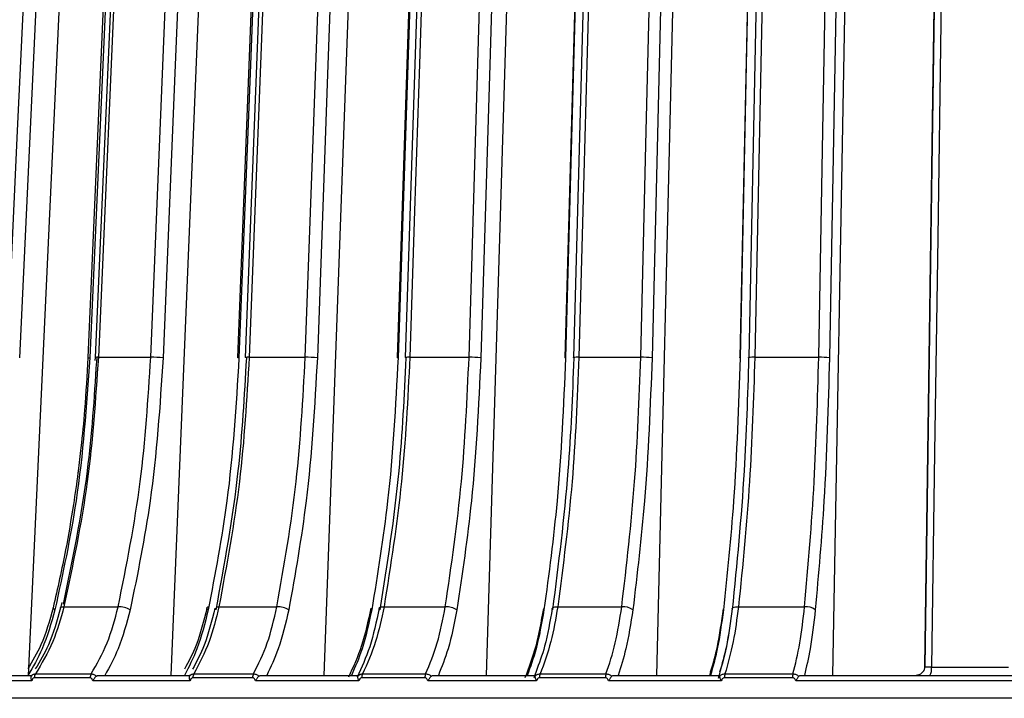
# Model space of a CAD drawing. Header units: millimetres. Extents: x -225 to 252, y -98 to 272.
# Tile 8 of 20: x -75 to -19, y 0 to 38. Entities that reach past the tile are written whole.
import ezdxf

# ---------------------------------------------------------------- set-up
doc = ezdxf.new("R2010")
doc.units = ezdxf.units.MM

msp = doc.modelspace()

# ---------------------------------------------------------------- linework, layer by layer
at = {"color": 7, "linetype": 'Continuous', "lineweight": 25}
for p, q in [((-74.325, 0.8), (-71.773, 55.614)), ((-66.217, 0.8), (-63.943, 55.614)), ((-57.509, 0.8), (-55.534, 55.614)), ((-48.28, 0.8), (-46.622, 55.614)), ((-38.614, 0.8), (-37.288, 55.614)), ((-28.598, 0.8), (-27.616, 55.614)), ((-70.534, 18.86), (-70.545, 18.683)), ((-70.439, 18.64), (-70.422, 18.837)), ((-70.349, 18.872), (-67.37, 18.872)), ((-61.777, 18.872), (-58.59, 18.872)), ((-52.646, 18.872), (-49.28, 18.872)), ((-43.038, 18.872), (-39.523, 18.872)), ((-33.04, 18.872), (-29.408, 18.872)), ((-72.432, 4.941), (-72.495, 4.646)), ((-72.305, 4.702), (-69.221, 4.702)), ((-63.497, 4.702), (-60.198, 4.702)), ((-54.113, 4.702), (-50.629, 4.702)), ((-44.24, 4.702), (-40.602, 4.702)), ((-33.966, 4.702), (-30.207, 4.702)), ((-23.385, 1.287), (-23.382, 1.3)), ((-22.996, 1.265), (-18.622, 1.265)), ((-78.908, 0.8), (-74.113, 0.8)), ((-70.816, 0.668), (-73.99, 0.668)), ((-73.929, 0.888), (-70.758, 0.888)), ((-70.314, 0.8), (-65.147, 0.8)), ((-61.583, 0.668), (-64.978, 0.668)), ((-64.925, 0.888), (-61.533, 0.888)), ((-61.083, 0.8), (-55.591, 0.8)), ((-51.792, 0.668), (-55.378, 0.668)), ((-55.333, 0.888), (-51.75, 0.888)), ((-51.298, 0.8), (-45.532, 0.8)), ((-45.473, 1.015), (-45.593, 0.66)), ((-41.532, 0.668), (-45.277, 0.668)), ((-45.239, 0.888), (-41.498, 0.888)), ((-41.049, 0.8), (-35.06, 0.8)), ((-30.896, 0.668), (-34.765, 0.668)), ((-34.736, 0.888), (-30.87, 0.888)), ((-30.428, 0.8), (-15.423, 0.8)), ((-74.134, 0.5), (-79.271, 0.5)), ((-65.133, 0.5), (-70.668, 0.5)), ((-55.542, 0.5), (-61.425, 0.5)), ((-45.448, 0.5), (-51.625, 0.5)), ((-34.942, 0.5), (-41.358, 0.5)), ((-15.462, 0.5), (-30.716, 0.5))]:
    msp.add_line(p, q, dxfattribs=at)
at = {"color": 7, "linetype": 'Continuous', "lineweight": 25, "flags": 128}
for points in [[(-75.54, 18.872), (-74.941, 31.742), (-74.553, 40.07), (-74.166, 48.398), (-73.778, 56.725)], [(-73.071, 56.691), (-74.058, 35.493), (-74.833, 18.837)], [(-69.277, 56.714), (-70.085, 38.379), (-70.945, 18.861)], [(-69.164, 56.691), (-70.098, 35.493), (-70.831, 18.837)], [(-68.876, 56.714), (-69.679, 38.379), (-70.534, 18.86)], [(-68.691, 56.725), (-69.255, 43.855), (-69.62, 35.527), (-69.984, 27.2), (-70.349, 18.872)], [(-67.37, 18.872), (-66.837, 31.742), (-66.491, 40.07), (-66.146, 48.398), (-65.8, 56.725)], [(-65.099, 56.691), (-65.979, 35.493), (-66.669, 18.837)], [(-60.972, 56.713), (-61.683, 38.377), (-62.44, 18.859)], [(-60.888, 56.691), (-61.71, 35.493), (-62.356, 18.837)], [(-60.541, 56.712), (-61.248, 38.377), (-61.999, 18.859)], [(-60.319, 56.725), (-60.815, 43.855), (-61.136, 35.527), (-61.456, 27.2), (-61.777, 18.872)], [(-58.59, 18.872), (-58.127, 31.742), (-57.827, 40.07), (-57.527, 48.398), (-57.227, 56.725)], [(-56.538, 56.691), (-57.302, 35.493), (-57.902, 18.837)], [(-52.118, 56.711), (-52.726, 38.376), (-53.373, 18.858)], [(-52.061, 56.691), (-52.764, 35.493), (-53.316, 18.837)], [(-51.662, 56.711), (-52.265, 38.376), (-52.907, 18.858)], [(-51.401, 56.725), (-51.824, 43.855), (-52.098, 35.527), (-52.372, 27.2), (-52.646, 18.872)], [(-49.28, 18.872), (-48.89, 31.742), (-48.639, 40.07), (-48.387, 48.398), (-48.135, 56.725)], [(-47.465, 56.691), (-48.106, 35.493), (-48.61, 18.837)], [(-42.795, 56.71), (-43.295, 38.374), (-43.827, 18.856)], [(-42.762, 56.691), (-43.34, 35.493), (-43.793, 18.837)], [(-42.318, 56.71), (-42.812, 38.374), (-43.338, 18.856)], [(-42.018, 56.725), (-42.365, 43.855), (-42.589, 35.527), (-42.813, 27.2), (-43.038, 18.872)], [(-39.523, 18.872), (-39.211, 31.742), (-39.01, 40.07), (-38.809, 48.398), (-38.607, 56.725)], [(-37.962, 56.691), (-38.475, 35.493), (-38.878, 18.837)], [(-33.089, 56.708), (-33.475, 38.373), (-33.886, 18.855)], [(-33.076, 56.691), (-33.523, 35.493), (-33.874, 18.837)], [(-32.595, 56.708), (-32.975, 38.373), (-33.38, 18.855)], [(-32.254, 56.725), (-32.521, 43.855), (-32.694, 35.527), (-32.867, 27.2), (-33.04, 18.872)], [(-29.408, 18.872), (-29.177, 31.742), (-29.028, 40.07), (-28.879, 48.398), (-28.73, 56.725)], [(-28.115, 56.691), (-28.495, 35.493), (-28.793, 18.837)], [(-23.382, 1.3), (-22.936, 32.319), (-22.585, 56.691)], [(-22.579, 56.707), (-22.968, 29.682), (-23.376, 1.285)], [(-22.198, 56.725), (-22.469, 37.869), (-22.645, 25.668), (-22.82, 13.467), (-22.996, 1.265)], [(-62.356, 18.837), (-62.403, 18.844), (-62.432, 18.851), (-62.442, 18.857), (-62.44, 18.859)], [(-53.316, 18.837), (-53.354, 18.844), (-53.374, 18.851), (-53.375, 18.857), (-53.373, 18.858)], [(-43.793, 18.837), (-43.823, 18.844), (-43.834, 18.851), (-43.827, 18.856)], [(-43.306, 18.837), (-43.335, 18.844), (-43.345, 18.851), (-43.338, 18.856)], [(-33.874, 18.837), (-33.894, 18.844), (-33.896, 18.851), (-33.886, 18.855)], [(-33.369, 18.837), (-33.389, 18.844), (-33.39, 18.851), (-33.38, 18.855)], [(-72.818, 4.526), (-72.869, 4.561), (-72.902, 4.594), (-72.918, 4.624), (-72.917, 4.647)], [(-72.495, 4.647), (-72.493, 4.651), (-72.471, 4.673), (-72.431, 4.689), (-72.375, 4.699), (-72.305, 4.702)], [(-64.105, 4.526), (-64.148, 4.561), (-64.174, 4.594), (-64.181, 4.624), (-64.179, 4.632)], [(-63.628, 4.691), (-63.573, 4.699), (-63.497, 4.702)], [(-54.333, 4.526), (-54.368, 4.561), (-54.384, 4.594), (-54.382, 4.624), (-54.361, 4.651), (-54.322, 4.673), (-54.266, 4.689), (-54.195, 4.699), (-54.113, 4.702)], [(-44.52, 4.526), (-44.547, 4.561), (-44.555, 4.594), (-44.544, 4.624), (-44.514, 4.651), (-44.467, 4.673), (-44.403, 4.689), (-44.327, 4.699), (-44.24, 4.702)], [(-34.305, 4.526), (-34.323, 4.561), (-34.322, 4.594), (-34.302, 4.624), (-34.264, 4.651), (-34.209, 4.673), (-34.139, 4.689), (-34.057, 4.699), (-33.966, 4.702)]]:
    msp.add_lwpolyline(points, dxfattribs=at)
at = {"color": 7, "linetype": 'Continuous', "lineweight": 25}
for centre, radius, start, end in [((-70.847, 19.053), 0.216, 242.9757, 274.0476), ((-70.401, 18.204), 0.67, 85.5785, 101.4802), ((-67.376, 11.619), 7.253, 84.4076, 89.954), ((-61.833, 17.911), 0.963, 86.7083, 99.9768), ((-58.566, 12.464), 6.408, 84.0466, 90.2126), ((-52.703, 17.553), 1.321, 87.4964, 98.8456), ((-49.23, 13.319), 5.553, 83.5875, 90.5112), ((-43.112, 17.427), 1.446, 87.0615, 99.0039), ((-39.451, 14.172), 4.701, 82.9973, 90.8748), ((-33.115, 16.996), 1.878, 87.7051, 98.1319), ((-29.317, 15.002), 3.871, 82.2254, 91.3413), ((-69.236, 3.237), 1.466, 61.6123, 89.4263), ((-64.069, 4.562), 0.131, 93.7659, 147.3259), ((-60.184, 3.385), 1.318, 60.0252, 90.5971), ((-50.591, 3.536), 1.167, 58.0442, 91.8858), ((-40.542, 3.689), 1.016, 55.5644, 93.3659), ((-30.129, 3.839), 0.867, 52.4415, 95.1337), ((-23.632, 1.16), 0.645, 326.0032, 9.3858), ((-73.592, 0.677), 0.398, 147.9393, 181.2873), ((-70.405, 0.677), 0.411, 149.1734, 181.3144), ((-64.539, 0.678), 0.44, 151.4865, 181.3403), ((-61.124, 0.678), 0.459, 152.8566, 181.3413), ((-54.877, 0.679), 0.501, 155.4057, 181.3171), ((-51.261, 0.68), 0.531, 156.9045, 181.2884), ((-44.679, 0.68), 0.597, 159.6723, 181.2098), ((-40.886, 0.681), 0.646, 161.2874, 181.1501), ((-34.004, 0.681), 0.761, 164.2471, 181.0175), ((-30.045, 0.682), 0.851, 165.9607, 180.9288)]:
    msp.add_arc(centre, radius, start, end, dxfattribs=at)
for points, knots in [([(-70.831, 18.837), (-71.024, 16.104), (-71.368, 11.22), (-72.374, 6.573), (-72.818, 4.526)], [0, 0, 0, 0, 0.559687, 1, 1, 1, 1]), ([(-72.338, 4.852), (-71.815, 7.355), (-70.875, 11.85), (-70.573, 16.556), (-70.439, 18.64)], [0, 0, 0, 0, 0.557039, 1, 1, 1, 1]), ([(-70.349, 18.872), (-70.507, 16.502), (-70.83, 11.666), (-71.807, 7.054), (-72.305, 4.702)], [0, 0, 0, 0, 0.490197, 1, 1, 1, 1]), ([(-70.945, 18.861), (-71, 17.868), (-71.094, 16.153), (-71.303, 14.001), (-71.446, 12.843), (-71.501, 12.397)], [0, 0, 0, 0, 0.457838, 0.79108, 1, 1, 1, 1]), ([(-69.221, 4.702), (-68.75, 7.054), (-67.825, 11.666), (-67.52, 16.502), (-67.37, 18.872)], [0, 0, 0, 0, 0.509803, 1, 1, 1, 1]), ([(-66.669, 18.837), (-66.85, 16.104), (-67.174, 11.22), (-68.122, 6.573), (-68.539, 4.526)], [0, 0, 0, 0, 0.559687, 1, 1, 1, 1]), ([(-62.356, 18.837), (-62.526, 16.104), (-62.828, 11.22), (-63.715, 6.573), (-64.105, 4.526)], [0, 0, 0, 0, 0.559687, 1, 1, 1, 1]), ([(-63.653, 4.526), (-63.173, 7.138), (-62.315, 11.803), (-62.039, 16.687), (-61.917, 18.837)], [0, 0, 0, 0, 0.559687, 1, 1, 1, 1]), ([(-61.777, 18.872), (-61.916, 16.502), (-62.2, 11.666), (-63.059, 7.054), (-63.497, 4.702)], [0, 0, 0, 0, 0.490197, 1, 1, 1, 1]), ([(-60.198, 4.702), (-59.788, 7.054), (-58.985, 11.666), (-58.72, 16.502), (-58.59, 18.872)], [0, 0, 0, 0, 0.509803, 1, 1, 1, 1]), ([(-57.902, 18.837), (-58.059, 16.104), (-58.34, 11.22), (-59.163, 6.573), (-59.525, 4.526)], [0, 0, 0, 0, 0.559687, 1, 1, 1, 1]), ([(-53.316, 18.837), (-53.461, 16.104), (-53.72, 11.22), (-54.478, 6.573), (-54.811, 4.526)], [0, 0, 0, 0, 0.559687, 1, 1, 1, 1]), ([(-54.333, 4.526), (-53.923, 7.138), (-53.191, 11.803), (-52.955, 16.687), (-52.851, 18.837)], [0, 0, 0, 0, 0.559687, 1, 1, 1, 1]), ([(-52.646, 18.872), (-52.765, 16.502), (-53.007, 11.666), (-53.74, 7.054), (-54.113, 4.702)], [0, 0, 0, 0, 0.490197, 1, 1, 1, 1]), ([(-50.629, 4.702), (-50.285, 7.054), (-49.611, 11.666), (-49.389, 16.502), (-49.28, 18.872)], [0, 0, 0, 0, 0.509803, 1, 1, 1, 1]), ([(-48.61, 18.837), (-48.742, 16.104), (-48.978, 11.22), (-49.669, 6.573), (-49.973, 4.526)], [0, 0, 0, 0, 0.559687, 1, 1, 1, 1]), ([(-43.793, 18.837), (-43.912, 16.104), (-44.125, 11.22), (-44.747, 6.573), (-45.021, 4.526)], [0, 0, 0, 0, 0.5596873, 1, 1, 1, 1]), ([(-44.52, 4.526), (-44.185, 7.138), (-43.584, 11.803), (-43.391, 16.687), (-43.306, 18.837)], [0, 0, 0, 0, 0.5596873, 1, 1, 1, 1]), ([(-43.038, 18.872), (-43.135, 16.502), (-43.333, 11.666), (-43.934, 7.054), (-44.24, 4.702)], [0, 0, 0, 0, 0.490197, 1, 1, 1, 1]), ([(-40.602, 4.702), (-40.327, 7.054), (-39.788, 11.666), (-39.61, 16.502), (-39.523, 18.872)], [0, 0, 0, 0, 0.509803, 1, 1, 1, 1]), ([(-38.878, 18.837), (-38.983, 16.104), (-39.172, 11.22), (-39.725, 6.573), (-39.968, 4.526)], [0, 0, 0, 0, 0.5596873, 1, 1, 1, 1]), ([(-33.874, 18.837), (-33.966, 16.104), (-34.13, 11.22), (-34.612, 6.573), (-34.824, 4.526)], [0, 0, 0, 0, 0.5596873, 1, 1, 1, 1]), ([(-34.305, 4.526), (-34.046, 7.138), (-33.584, 11.803), (-33.435, 16.687), (-33.369, 18.837)], [0, 0, 0, 0, 0.559687, 1, 1, 1, 1]), ([(-33.04, 18.872), (-33.115, 16.502), (-33.268, 11.666), (-33.73, 7.054), (-33.966, 4.702)], [0, 0, 0, 0, 0.4901968, 1, 1, 1, 1]), ([(-30.207, 4.702), (-30.003, 7.054), (-29.604, 11.666), (-29.472, 16.502), (-29.408, 18.872)], [0, 0, 0, 0, 0.509803, 1, 1, 1, 1]), ([(-28.793, 18.837), (-28.872, 16.104), (-29.011, 11.22), (-29.421, 6.573), (-29.601, 4.526)], [0, 0, 0, 0, 0.559687, 1, 1, 1, 1]), ([(-71.501, 12.397), (-71.504, 12.37), (-71.58, 11.737), (-71.801, 10.245), (-72.234, 7.668), (-72.67, 5.739), (-72.917, 4.646)], [0, 0, 0, 0, 0.010078, 0.239678, 0.569044, 1, 1, 1, 1]), ([(-72.918, 4.643), (-73.122, 3.911), (-73.482, 2.619), (-74.098, 1.609), (-74.365, 1.17)], [0, 0, 0, 0, 0.565886, 1, 1, 1, 1]), ([(-72.818, 4.526), (-73.035, 3.763), (-73.424, 2.395), (-74.065, 1.289), (-74.348, 0.8)], [0, 0, 0, 0, 0.558156, 1, 1, 1, 1]), ([(-72.496, 4.642), (-72.699, 3.911), (-73.057, 2.618), (-73.669, 1.607), (-73.935, 1.168)], [0, 0, 0, 0, 0.565694, 1, 1, 1, 1]), ([(-72.305, 4.702), (-72.496, 4.02), (-72.894, 2.598), (-73.575, 1.473), (-73.929, 0.888)], [0, 0, 0, 0, 0.480094, 1, 1, 1, 1]), ([(-70.758, 0.888), (-70.435, 1.449), (-69.789, 2.571), (-69.41, 3.992), (-69.221, 4.702)], [0, 0, 0, 0, 0.5, 1, 1, 1, 1]), ([(-68.539, 4.526), (-68.743, 3.763), (-69.11, 2.395), (-69.713, 1.289), (-69.979, 0.8)], [0, 0, 0, 0, 0.558156, 1, 1, 1, 1]), ([(-64.18, 4.629), (-64.36, 3.896), (-64.678, 2.599), (-65.221, 1.586), (-65.457, 1.146)], [0, 0, 0, 0, 0.565876, 1, 1, 1, 1]), ([(-64.105, 4.526), (-64.296, 3.763), (-64.639, 2.395), (-65.203, 1.289), (-65.452, 0.8)], [0, 0, 0, 0, 0.558156, 1, 1, 1, 1]), ([(-63.727, 4.628), (-63.906, 3.895), (-64.221, 2.599), (-64.761, 1.586), (-64.995, 1.147)], [0, 0, 0, 0, 0.566212, 1, 1, 1, 1]), ([(-63.497, 4.702), (-63.665, 4.02), (-64.015, 2.598), (-64.614, 1.473), (-64.925, 0.888)], [0, 0, 0, 0, 0.480094, 1, 1, 1, 1]), ([(-61.533, 0.888), (-61.252, 1.449), (-60.69, 2.571), (-60.362, 3.992), (-60.198, 4.702)], [0, 0, 0, 0, 0.5, 1, 1, 1, 1]), ([(-59.525, 4.526), (-59.703, 3.763), (-60.021, 2.395), (-60.545, 1.289), (-60.777, 0.8)], [0, 0, 0, 0, 0.558156, 1, 1, 1, 1]), ([(-54.865, 4.612), (-55.021, 3.881), (-55.336, 2.414), (-55.867, 1.273), (-56.134, 0.7)], [0, 0, 0, 0, 0.498045, 1, 1, 1, 1]), ([(-54.811, 4.526), (-54.975, 3.763), (-55.268, 2.395), (-55.75, 1.289), (-55.963, 0.8)], [0, 0, 0, 0, 0.558156, 1, 1, 1, 1]), ([(-54.386, 4.611), (-54.547, 3.856), (-54.86, 2.389), (-55.388, 1.25), (-55.644, 0.698)], [0, 0, 0, 0, 0.515281, 1, 1, 1, 1]), ([(-54.113, 4.702), (-54.257, 4.02), (-54.556, 2.598), (-55.067, 1.473), (-55.333, 0.888)], [0, 0, 0, 0, 0.480094, 1, 1, 1, 1]), ([(-51.75, 0.888), (-51.514, 1.449), (-51.042, 2.571), (-50.767, 3.992), (-50.629, 4.702)], [0, 0, 0, 0, 0.5, 1, 1, 1, 1]), ([(-49.973, 4.526), (-50.122, 3.763), (-50.389, 2.395), (-50.829, 1.289), (-51.023, 0.8)], [0, 0, 0, 0, 0.558156, 1, 1, 1, 1]), ([(-45.057, 4.597), (-45.186, 3.861), (-45.445, 2.387), (-45.885, 1.238), (-46.105, 0.663)], [0, 0, 0, 0, 0.500023, 1, 1, 1, 1]), ([(-45.021, 4.526), (-45.156, 3.763), (-45.397, 2.395), (-45.793, 1.289), (-45.968, 0.8)], [0, 0, 0, 0, 0.558156, 1, 1, 1, 1]), ([(-44.555, 4.597), (-44.681, 3.857), (-44.91, 2.522), (-45.299, 1.48), (-45.473, 1.015)], [0, 0, 0, 0, 0.554518, 1, 1, 1, 1]), ([(-44.24, 4.702), (-44.358, 4.02), (-44.603, 2.598), (-45.022, 1.473), (-45.239, 0.888)], [0, 0, 0, 0, 0.480094, 1, 1, 1, 1]), ([(-41.498, 0.888), (-41.309, 1.449), (-40.932, 2.571), (-40.712, 3.992), (-40.602, 4.702)], [0, 0, 0, 0, 0.5, 1, 1, 1, 1]), ([(-39.968, 4.526), (-40.087, 3.763), (-40.301, 2.395), (-40.653, 1.289), (-40.808, 0.8)], [0, 0, 0, 0, 0.558156, 1, 1, 1, 1]), ([(-34.844, 4.586), (-34.944, 3.843), (-35.136, 2.422), (-35.464, 1.309), (-35.62, 0.778)], [0, 0, 0, 0, 0.522228, 1, 1, 1, 1]), ([(-34.844, 4.586), (-34.943, 3.842), (-35.123, 2.498), (-35.43, 1.447), (-35.567, 0.978)], [0, 0, 0, 0, 0.554011, 1, 1, 1, 1]), ([(-34.824, 4.526), (-34.928, 3.763), (-35.114, 2.395), (-35.42, 1.289), (-35.556, 0.8)], [0, 0, 0, 0, 0.558156, 1, 1, 1, 1]), ([(-34.324, 4.585), (-34.424, 3.844), (-34.622, 2.36), (-34.961, 1.2), (-35.13, 0.619)], [0, 0, 0, 0, 0.499714, 1, 1, 1, 1]), ([(-34.324, 4.585), (-34.422, 3.841), (-34.599, 2.497), (-34.902, 1.445), (-35.037, 0.976)], [0, 0, 0, 0, 0.553992, 1, 1, 1, 1]), ([(-33.966, 4.702), (-34.057, 4.02), (-34.246, 2.598), (-34.569, 1.473), (-34.736, 0.888)], [0, 0, 0, 0, 0.4800942, 1, 1, 1, 1]), ([(-30.87, 0.888), (-30.731, 1.449), (-30.451, 2.571), (-30.288, 3.992), (-30.207, 4.702)], [0, 0, 0, 0, 0.5, 1, 1, 1, 1]), ([(-29.601, 4.526), (-29.689, 3.763), (-29.848, 2.395), (-30.108, 1.289), (-30.223, 0.8)], [0, 0, 0, 0, 0.558156, 1, 1, 1, 1]), ([(-23.385, 1.287), (-23.392, 1.225), (-23.403, 1.13), (-23.468, 1.016), (-23.537, 0.938), (-23.623, 0.875), (-23.714, 0.83), (-23.802, 0.804), (-23.848, 0.801), (-23.871, 0.8)], [0, 0, 0, 0, 0.210888, 0.323797, 0.442175, 0.568187, 0.703421, 0.848108, 1, 1, 1, 1]), ([(-22.996, 1.265), (-23.058, 1.266), (-23.184, 1.267), (-23.327, 1.275), (-23.366, 1.283), (-23.385, 1.287)], [0, 0, 0, 0, 0.3328435, 0.6660346, 1, 1, 1, 1]), ([(-74.157, 0.76), (-74.165, 0.745), (-74.182, 0.714), (-74.185, 0.649), (-74.172, 0.576), (-74.147, 0.526), (-74.134, 0.5)], [0, 0, 0, 0, 0.236075, 0.479693, 0.733544, 1, 1, 1, 1]), ([(-74.157, 0.76), (-74.129, 0.794), (-74.087, 0.847), (-74.003, 0.882), (-73.954, 0.886), (-73.929, 0.888)], [0, 0, 0, 0, 0.480439, 0.736529, 1, 1, 1, 1]), ([(-74.113, 0.8), (-74.119, 0.798), (-74.13, 0.795), (-74.148, 0.772), (-74.157, 0.76)], [0, 0, 0, 0, 0.501334, 1, 1, 1, 1]), ([(-73.99, 0.668), (-74.009, 0.664), (-74.048, 0.656), (-74.103, 0.596), (-74.122, 0.536), (-74.134, 0.5)], [0, 0, 0, 0, 0.279609, 0.560001, 1, 1, 1, 1]), ([(-70.668, 0.5), (-70.675, 0.524), (-70.689, 0.57), (-70.725, 0.624), (-70.769, 0.66), (-70.801, 0.665), (-70.816, 0.668)], [0, 0, 0, 0, 0.281116, 0.559961, 0.780263, 1, 1, 1, 1]), ([(-70.758, 0.888), (-70.732, 0.886), (-70.679, 0.882), (-70.574, 0.847), (-70.502, 0.794), (-70.456, 0.76)], [0, 0, 0, 0, 0.263471, 0.519561, 1, 1, 1, 1]), ([(-70.456, 0.76), (-70.475, 0.745), (-70.514, 0.714), (-70.57, 0.649), (-70.622, 0.576), (-70.652, 0.526), (-70.668, 0.5)], [0, 0, 0, 0, 0.236075, 0.479693, 0.733544, 1, 1, 1, 1]), ([(-70.456, 0.76), (-70.434, 0.772), (-70.391, 0.795), (-70.34, 0.798), (-70.314, 0.8)], [0, 0, 0, 0, 0.4989318, 1, 1, 1, 1]), ([(-65.176, 0.76), (-65.182, 0.745), (-65.195, 0.714), (-65.192, 0.649), (-65.174, 0.576), (-65.147, 0.526), (-65.133, 0.5)], [0, 0, 0, 0, 0.236075, 0.479693, 0.733544, 1, 1, 1, 1]), ([(-65.176, 0.76), (-65.145, 0.794), (-65.096, 0.847), (-65.005, 0.882), (-64.952, 0.886), (-64.925, 0.888)], [0, 0, 0, 0, 0.480439, 0.736529, 1, 1, 1, 1]), ([(-65.147, 0.8), (-65.15, 0.798), (-65.157, 0.795), (-65.17, 0.772), (-65.176, 0.76)], [0, 0, 0, 0, 0.501334, 1, 1, 1, 1]), ([(-64.978, 0.668), (-64.999, 0.664), (-65.04, 0.656), (-65.099, 0.596), (-65.12, 0.536), (-65.133, 0.5)], [0, 0, 0, 0, 0.279609, 0.560001, 1, 1, 1, 1]), ([(-61.425, 0.5), (-61.432, 0.524), (-61.447, 0.57), (-61.486, 0.624), (-61.533, 0.66), (-61.566, 0.665), (-61.583, 0.668)], [0, 0, 0, 0, 0.281116, 0.559961, 0.780263, 1, 1, 1, 1]), ([(-61.533, 0.888), (-61.504, 0.886), (-61.448, 0.882), (-61.338, 0.847), (-61.264, 0.794), (-61.216, 0.76)], [0, 0, 0, 0, 0.263471, 0.519561, 1, 1, 1, 1]), ([(-61.216, 0.76), (-61.234, 0.745), (-61.27, 0.714), (-61.324, 0.649), (-61.377, 0.576), (-61.408, 0.526), (-61.425, 0.5)], [0, 0, 0, 0, 0.2360748, 0.4796934, 0.7335442, 1, 1, 1, 1]), ([(-61.216, 0.76), (-61.196, 0.772), (-61.156, 0.795), (-61.107, 0.798), (-61.083, 0.8)], [0, 0, 0, 0, 0.498932, 1, 1, 1, 1]), ([(-55.605, 0.76), (-55.609, 0.745), (-55.617, 0.714), (-55.609, 0.649), (-55.586, 0.576), (-55.557, 0.526), (-55.542, 0.5)], [0, 0, 0, 0, 0.236075, 0.479693, 0.733544, 1, 1, 1, 1]), ([(-55.605, 0.76), (-55.57, 0.794), (-55.516, 0.847), (-55.417, 0.882), (-55.361, 0.886), (-55.333, 0.888)], [0, 0, 0, 0, 0.480439, 0.736529, 1, 1, 1, 1]), ([(-55.591, 0.8), (-55.592, 0.798), (-55.593, 0.795), (-55.601, 0.772), (-55.605, 0.76)], [0, 0, 0, 0, 0.501334, 1, 1, 1, 1]), ([(-55.378, 0.668), (-55.4, 0.664), (-55.444, 0.656), (-55.506, 0.596), (-55.528, 0.536), (-55.542, 0.5)], [0, 0, 0, 0, 0.279609, 0.560001, 1, 1, 1, 1]), ([(-51.625, 0.5), (-51.633, 0.524), (-51.649, 0.57), (-51.69, 0.624), (-51.739, 0.66), (-51.774, 0.665), (-51.792, 0.668)], [0, 0, 0, 0, 0.281116, 0.559961, 0.780263, 1, 1, 1, 1]), ([(-51.75, 0.888), (-51.72, 0.886), (-51.661, 0.882), (-51.546, 0.847), (-51.471, 0.794), (-51.422, 0.76)], [0, 0, 0, 0, 0.263471, 0.519561, 1, 1, 1, 1]), ([(-51.422, 0.76), (-51.439, 0.745), (-51.472, 0.714), (-51.523, 0.649), (-51.575, 0.576), (-51.608, 0.526), (-51.625, 0.5)], [0, 0, 0, 0, 0.236075, 0.479693, 0.733544, 1, 1, 1, 1]), ([(-51.422, 0.76), (-51.404, 0.772), (-51.367, 0.795), (-51.321, 0.798), (-51.298, 0.8)], [0, 0, 0, 0, 0.498932, 1, 1, 1, 1]), ([(-45.53, 0.76), (-45.532, 0.745), (-45.535, 0.714), (-45.522, 0.649), (-45.495, 0.576), (-45.464, 0.526), (-45.448, 0.5)], [0, 0, 0, 0, 0.236075, 0.479693, 0.733544, 1, 1, 1, 1]), ([(-45.532, 0.8), (-45.53, 0.798), (-45.525, 0.795), (-45.528, 0.772), (-45.53, 0.76)], [0, 0, 0, 0, 0.501334, 1, 1, 1, 1]), ([(-45.53, 0.76), (-45.492, 0.794), (-45.433, 0.847), (-45.328, 0.882), (-45.269, 0.886), (-45.239, 0.888)], [0, 0, 0, 0, 0.480439, 0.736529, 1, 1, 1, 1]), ([(-45.277, 0.668), (-45.299, 0.664), (-45.345, 0.656), (-45.411, 0.596), (-45.434, 0.536), (-45.448, 0.5)], [0, 0, 0, 0, 0.279609, 0.560001, 1, 1, 1, 1]), ([(-41.358, 0.5), (-41.366, 0.524), (-41.383, 0.57), (-41.426, 0.624), (-41.477, 0.66), (-41.514, 0.665), (-41.532, 0.668)], [0, 0, 0, 0, 0.281116, 0.559961, 0.780263, 1, 1, 1, 1]), ([(-41.498, 0.888), (-41.467, 0.886), (-41.406, 0.882), (-41.288, 0.847), (-41.212, 0.794), (-41.163, 0.76)], [0, 0, 0, 0, 0.263471, 0.519561, 1, 1, 1, 1]), ([(-41.163, 0.76), (-41.177, 0.745), (-41.207, 0.714), (-41.256, 0.649), (-41.307, 0.576), (-41.341, 0.526), (-41.358, 0.5)], [0, 0, 0, 0, 0.236075, 0.479693, 0.733544, 1, 1, 1, 1]), ([(-41.163, 0.76), (-41.146, 0.772), (-41.113, 0.795), (-41.07, 0.798), (-41.049, 0.8)], [0, 0, 0, 0, 0.498932, 1, 1, 1, 1]), ([(-35.06, 0.8), (-35.055, 0.798), (-35.045, 0.795), (-35.044, 0.772), (-35.043, 0.76)], [0, 0, 0, 0, 0.501334, 1, 1, 1, 1]), ([(-35.043, 0.76), (-35.002, 0.794), (-34.939, 0.847), (-34.829, 0.882), (-34.767, 0.886), (-34.736, 0.888)], [0, 0, 0, 0, 0.480439, 0.736529, 1, 1, 1, 1]), ([(-35.043, 0.76), (-35.042, 0.745), (-35.042, 0.714), (-35.023, 0.649), (-34.991, 0.576), (-34.959, 0.526), (-34.942, 0.5)], [0, 0, 0, 0, 0.236075, 0.479693, 0.733544, 1, 1, 1, 1]), ([(-34.765, 0.668), (-34.789, 0.664), (-34.836, 0.656), (-34.904, 0.596), (-34.928, 0.536), (-34.942, 0.5)], [0, 0, 0, 0, 0.279609, 0.560001, 1, 1, 1, 1]), ([(-30.716, 0.5), (-30.725, 0.524), (-30.742, 0.57), (-30.786, 0.624), (-30.839, 0.66), (-30.877, 0.665), (-30.896, 0.668)], [0, 0, 0, 0, 0.281116, 0.559961, 0.780263, 1, 1, 1, 1]), ([(-30.87, 0.888), (-30.839, 0.886), (-30.776, 0.882), (-30.656, 0.847), (-30.58, 0.794), (-30.53, 0.76)], [0, 0, 0, 0, 0.263471, 0.5195608, 1, 1, 1, 1]), ([(-30.53, 0.76), (-30.543, 0.745), (-30.569, 0.714), (-30.615, 0.649), (-30.664, 0.576), (-30.699, 0.526), (-30.716, 0.5)], [0, 0, 0, 0, 0.236075, 0.479693, 0.733544, 1, 1, 1, 1]), ([(-30.53, 0.76), (-30.516, 0.772), (-30.486, 0.795), (-30.448, 0.798), (-30.428, 0.8)], [0, 0, 0, 0, 0.4989318, 1, 1, 1, 1]), ([(-23.442, 1.074), (-23.444, 1.07), (-23.452, 1.051), (-23.461, 1.034), (-23.469, 1.021)], [0, 0, 0, 0, 0.191664, 1, 1, 1, 1]), ([(0, -0.5), (-2.922, -0.5), (-8.977, -0.5), (-18.338, -0.5), (-28.245, -0.5), (-37.821, -0.5), (-46.944, -0.5), (-55.523, -0.5), (-64.165, -0.5), (-72.294, -0.5), (-79.837, -0.5), (-86.748, -0.5), (-93.323, -0.5), (-99.45, -0.5), (-105.015, -0.5), (-109.811, -0.5), (-113.784, -0.5), (-116.912, -0.5), (-119.181, -0.5), (-120.625, -0.5), (-120.804, -0.5), (-120.894, -0.5)], [0, 0, 0, 0, 0.046163, 0.09566, 0.1487, 0.205472, 0.252807, 0.302603, 0.35489, 0.409671, 0.458089, 0.508233, 0.560035, 0.613399, 0.6682, 0.724286, 0.778188, 0.832904, 0.888247, 0.944016, 1, 1, 1, 1])]:
    msp.add_open_spline(points, degree=3, knots=knots, dxfattribs=at)

doc.saveas('drawing.dxf')
